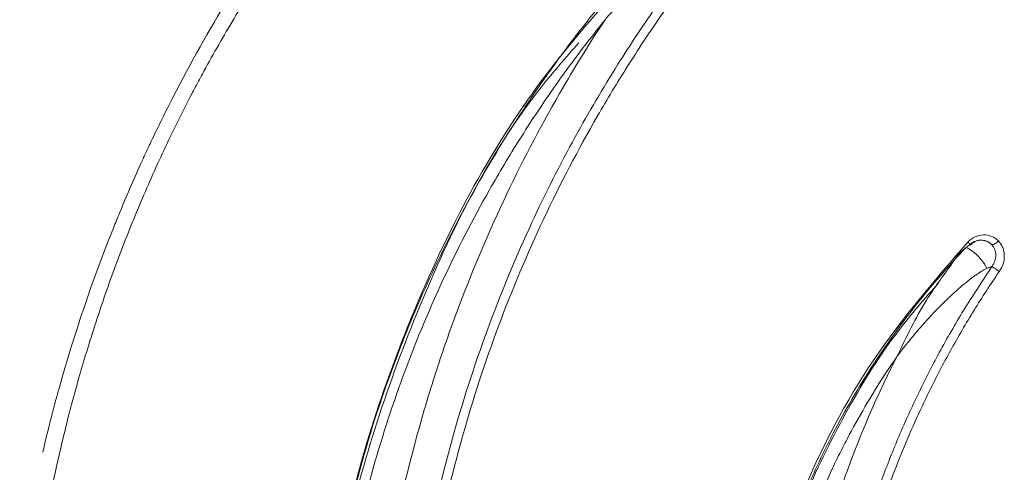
# Model space of a CAD drawing. Header units: millimetres. Extents: x 219.937 to 220.081, y 142.771 to 143.035.
# Tile 3 of 5: x 219.938 to 219.952, y 143.013 to 143.02. Entities that reach past the tile are written whole.
import ezdxf

# ---------------------------------------------------------------- set-up
doc = ezdxf.new("R2010")
doc.units = ezdxf.units.MM
doc.layers.add('SANINDUSA', color=3, linetype='Continuous')

msp = doc.modelspace()

# ---------------------------------------------------------------- linework, layer by layer
at = {"layer": 'SANINDUSA', "linetype": 'Continuous', "lineweight": 15}
for points, knots in [([(219.94729185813, 142.9951066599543), (219.9471918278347, 142.995215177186), (219.9469931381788, 142.9954307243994), (219.9467065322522, 142.9957603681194), (219.9464307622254, 142.996091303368), (219.9461663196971, 142.9964237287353), (219.9459128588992, 142.9967570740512), (219.9456702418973, 142.9970909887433), (219.9454382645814, 142.9974250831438), (219.945216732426, 142.9977589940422), (219.9450054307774, 142.9980923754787), (219.9445915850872, 142.9987760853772), (219.9440386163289, 142.9998081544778), (219.943381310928, 143.0013214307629), (219.942838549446, 143.0029535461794), (219.9424354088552, 143.0047272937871), (219.9422049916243, 143.0065366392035), (219.9421504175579, 143.0083688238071), (219.9422753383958, 143.0101997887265), (219.9425761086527, 143.0120014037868), (219.9430471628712, 143.0137559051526), (219.9436396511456, 143.0153320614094), (219.9443216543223, 143.0167595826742), (219.9449229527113, 143.0178030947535), (219.9454532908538, 143.0186117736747), (219.9458596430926, 143.0191845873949), (219.9462971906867, 143.0197553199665), (219.946767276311, 143.0203215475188), (219.9472687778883, 143.020883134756), (219.947625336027, 143.0212440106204), (219.9478056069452, 143.0214264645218)], [0, 0, 0, 0, 0.01521173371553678, 0.03021498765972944, 0.04500985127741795, 0.05959641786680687, 0.07397478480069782, 0.0881450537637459, 0.1021073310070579, 0.1158617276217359, 0.1294083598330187, 0.1427473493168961, 0.1981486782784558, 0.2497678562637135, 0.312370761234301, 0.3748322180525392, 0.4366093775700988, 0.4997089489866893, 0.5630774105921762, 0.6250914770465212, 0.6873422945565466, 0.7497269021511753, 0.7981143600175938, 0.8500711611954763, 0.8736018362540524, 0.8977147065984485, 0.9224103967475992, 0.9476894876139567, 0.9735525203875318, 1, 1, 1, 1]), ([(219.9477523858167, 142.9953135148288), (219.9476644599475, 142.9954313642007), (219.947472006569, 142.9956893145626), (219.9471702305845, 142.9961180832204), (219.9468330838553, 142.9966231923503), (219.9464677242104, 142.9972087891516), (219.9460810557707, 142.997878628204), (219.9456812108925, 142.9986372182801), (219.9452772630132, 142.9994895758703), (219.9448795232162, 143.0004411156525), (219.9444481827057, 143.0016421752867), (219.9439796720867, 143.0032819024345), (219.9436464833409, 143.0050897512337), (219.9434884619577, 143.0068531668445), (219.9434643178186, 143.0083118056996), (219.9435400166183, 143.0097358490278), (219.943751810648, 143.0114766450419), (219.9441518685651, 143.0133063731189), (219.9447549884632, 143.0151498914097), (219.9453704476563, 143.0166228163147), (219.9460197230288, 143.0179059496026), (219.946655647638, 143.0189870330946), (219.9472504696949, 143.0198806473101), (219.9477762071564, 143.0206006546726), (219.9481101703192, 143.0210166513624), (219.948257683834, 143.021200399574)], [0, 0, 0, 0, 0.01578905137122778, 0.03455929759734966, 0.0562967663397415, 0.08099632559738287, 0.1086662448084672, 0.1393344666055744, 0.173056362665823, 0.2099229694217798, 0.250039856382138, 0.3100371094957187, 0.3928698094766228, 0.4469937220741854, 0.5000134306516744, 0.5493912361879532, 0.6000169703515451, 0.6882062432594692, 0.7499810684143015, 0.808102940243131, 0.8594573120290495, 0.9042972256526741, 0.942715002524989, 0.9746968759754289, 0.9999999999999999, 0.9999999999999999, 0.9999999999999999, 0.9999999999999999]), ([(219.9483640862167, 143.0211139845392), (219.9482724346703, 143.0210007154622), (219.9480894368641, 143.0207745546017), (219.9478241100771, 143.0204288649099), (219.9475660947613, 143.020079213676), (219.9473159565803, 143.0197250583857), (219.947073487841, 143.0193664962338), (219.9468386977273, 143.0190034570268), (219.9466115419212, 143.0186359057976), (219.9461714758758, 143.0178901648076), (219.9455681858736, 143.0167364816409), (219.9448943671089, 143.0151373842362), (219.9443542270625, 143.0134865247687), (219.9439555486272, 143.0117928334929), (219.9436996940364, 143.0100731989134), (219.9435944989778, 143.008342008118), (219.9436323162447, 143.0066083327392), (219.9438209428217, 143.004880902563), (219.9441531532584, 143.0031738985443), (219.9446282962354, 143.0015038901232), (219.9452390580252, 142.9998799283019), (219.9458586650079, 142.998573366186), (219.9464163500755, 142.9975624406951), (219.9468658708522, 142.9968224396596), (219.9473449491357, 142.9960974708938), (219.9476893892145, 142.995630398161), (219.9478620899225, 142.9953962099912)], [0, 0, 0, 0, 0.01574948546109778, 0.03144651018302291, 0.04709993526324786, 0.06271845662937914, 0.078310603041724, 0.09388473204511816, 0.1094489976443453, 0.1250117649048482, 0.1874800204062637, 0.2499926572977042, 0.3123731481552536, 0.3750070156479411, 0.4378467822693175, 0.5000629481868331, 0.5622535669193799, 0.6250635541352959, 0.6876599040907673, 0.7500066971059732, 0.8125175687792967, 0.8749876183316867, 0.9061141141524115, 0.937280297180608, 0.9685526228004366, 1, 1, 1, 1]), ([(219.9481128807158, 143.0211359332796), (219.9480920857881, 143.0211248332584), (219.9480491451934, 143.0211019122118), (219.9479867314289, 143.0210633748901), (219.947922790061, 143.0210199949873), (219.9478183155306, 143.0209455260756), (219.9476688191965, 143.0208308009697), (219.9474701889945, 143.0206645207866), (219.9471998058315, 143.0204224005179), (219.9469353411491, 143.0201624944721), (219.9467301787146, 143.0199463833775), (219.9466389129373, 143.019845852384), (219.9465894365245, 143.019792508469), (219.9465454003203, 143.0197459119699), (219.9465166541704, 143.0197109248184), (219.9465054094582, 143.019697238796)], [0, 0, 0, 0, 0.03453566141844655, 0.0713145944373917, 0.1036551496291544, 0.1428055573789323, 0.2499144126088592, 0.3640955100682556, 0.4999499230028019, 0.7499459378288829, 0.8749612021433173, 0.9113356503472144, 0.9374854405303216, 0.9755460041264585, 1, 1, 1, 1]), ([(219.9417085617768, 143.0208542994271), (219.9416236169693, 143.0207296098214), (219.941453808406, 143.0204803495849), (219.9412092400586, 143.0200998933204), (219.9409724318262, 143.0197148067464), (219.9407432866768, 143.0193249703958), (219.9405974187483, 143.0190610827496), (219.9405244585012, 143.0189290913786)], [0, 0, 0, 0, 0.2001541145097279, 0.4001172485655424, 0.6000054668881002, 0.7999306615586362, 1, 1, 1, 1]), ([(219.9465869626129, 142.9960081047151), (219.9460809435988, 142.9966122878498), (219.9447837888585, 142.998161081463), (219.9433556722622, 143.0011215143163), (219.9423343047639, 143.0046836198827), (219.9420564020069, 143.0083926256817), (219.9424832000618, 143.0120809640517), (219.9436480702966, 143.0155997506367), (219.9451939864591, 143.0184977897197), (219.9465547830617, 143.0199964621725), (219.9470864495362, 143.0205819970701)], [0, 0, 0, 0, 0.08786382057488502, 0.22523456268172, 0.3627355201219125, 0.4996972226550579, 0.6373840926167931, 0.7741963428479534, 0.9117779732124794, 1, 1, 1, 1]), ([(219.9465053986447, 143.0196972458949), (219.9464143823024, 143.0195828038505), (219.9462324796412, 143.0193540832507), (219.9459699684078, 143.019003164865), (219.9457153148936, 143.0186468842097), (219.9454691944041, 143.0182846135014), (219.945231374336, 143.0179164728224), (219.945001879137, 143.0175423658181), (219.9445982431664, 143.0168489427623), (219.9440621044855, 143.0158075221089), (219.9434735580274, 143.0143890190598), (219.9430017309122, 143.0129239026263), (219.9426539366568, 143.0114244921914), (219.9424307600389, 143.0099018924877), (219.9423382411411, 143.0083686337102), (219.9423708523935, 143.0068328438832), (219.9425344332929, 143.0053024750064), (219.9428234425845, 143.0037902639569), (219.9432377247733, 143.0023074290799), (219.9437704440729, 143.0008664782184), (219.9443120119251, 142.9997049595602), (219.9447987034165, 142.9988062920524), (219.9451918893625, 142.9981469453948), (219.945609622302, 142.9975032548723), (219.9459098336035, 142.9970892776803), (219.9460600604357, 142.996882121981)], [0, 0, 0, 0, 0.01787641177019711, 0.03572728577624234, 0.05356494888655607, 0.07140156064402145, 0.08924908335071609, 0.1071192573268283, 0.1250239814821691, 0.187272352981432, 0.2500179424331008, 0.3123735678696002, 0.3750100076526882, 0.4377279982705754, 0.5000030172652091, 0.5622758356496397, 0.6249958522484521, 0.6876302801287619, 0.7499879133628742, 0.8127314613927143, 0.8749818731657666, 0.9062895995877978, 0.9375192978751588, 0.9687344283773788, 0.9999999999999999, 0.9999999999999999, 0.9999999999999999, 0.9999999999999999]), ([(219.9465054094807, 143.0196972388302), (219.9462884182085, 143.0193678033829), (219.9460809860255, 143.0190334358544), (219.9458830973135, 143.0186942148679), (219.9455804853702, 143.0181754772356), (219.9453001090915, 143.0176453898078), (219.9450419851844, 143.0171039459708), (219.9447838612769, 143.0165625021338), (219.9445479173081, 143.0160097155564), (219.9443342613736, 143.0154451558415), (219.9442274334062, 143.0151628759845), (219.9441262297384, 143.0148776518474), (219.944030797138, 143.0145894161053), (219.9439353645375, 143.0143011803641), (219.9438455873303, 143.0140094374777), (219.9437624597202, 143.0137172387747), (219.9435962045, 143.0131328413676), (219.9434557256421, 143.0125445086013), (219.9433407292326, 143.0119523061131), (219.9432257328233, 143.011360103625), (219.9431362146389, 143.0107640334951), (219.9430723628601, 143.0101640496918), (219.9430404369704, 143.0098640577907), (219.9430149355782, 143.0095630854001), (219.9429959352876, 143.0092611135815), (219.9429769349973, 143.008959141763), (219.9429644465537, 143.0086560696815), (219.9429585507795, 143.0083522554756), (219.9429556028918, 143.0082003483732), (219.9429542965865, 143.0080479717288), (219.9429546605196, 143.0078956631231), (219.9429550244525, 143.0077433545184), (219.9429570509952, 143.0075913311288), (219.9429607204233, 143.0074395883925), (219.9429680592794, 143.00713610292), (219.9429819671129, 143.0068337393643), (219.9430023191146, 143.0065324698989), (219.9430430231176, 143.0059299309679), (219.943109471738, 143.0053317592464), (219.9432011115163, 143.0047378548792), (219.9432927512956, 143.0041439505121), (219.9434095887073, 143.0035543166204), (219.9435515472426, 143.0029689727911), (219.9436935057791, 143.0023836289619), (219.9438605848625, 143.0018025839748), (219.9440531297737, 143.001225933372), (219.9441012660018, 143.0010817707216), (219.944151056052, 143.0009377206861), (219.9442022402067, 143.0007945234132), (219.9442534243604, 143.0006513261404), (219.9443060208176, 143.0005089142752), (219.944360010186, 143.0003672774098), (219.9444679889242, 143.0000840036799), (219.9445815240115, 142.9998038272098), (219.9447006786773, 142.9995266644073), (219.9449389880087, 142.9989723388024), (219.9451996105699, 142.9984300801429), (219.9454821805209, 142.9978996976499), (219.9456655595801, 142.9975554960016), (219.9458582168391, 142.9972162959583), (219.9460600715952, 142.9968821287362)], [0.0841290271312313, 0.0841290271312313, 0.0841290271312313, 0.0841290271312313, 0.1250000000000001, 0.1250000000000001, 0.1250000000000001, 0.1874999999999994, 0.1874999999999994, 0.1874999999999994, 0.2499999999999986, 0.2499999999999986, 0.2499999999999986, 0.28125, 0.28125, 0.28125, 0.3124999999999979, 0.3124999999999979, 0.3124999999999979, 0.3750000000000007, 0.3750000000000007, 0.3750000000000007, 0.4374999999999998, 0.4374999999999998, 0.4374999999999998, 0.4687500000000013, 0.4687500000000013, 0.4687500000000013, 0.4999999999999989, 0.4999999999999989, 0.4999999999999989, 0.5156249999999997, 0.5156249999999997, 0.5156249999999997, 0.5312500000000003, 0.5312500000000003, 0.5312500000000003, 0.5624999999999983, 0.5624999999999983, 0.5624999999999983, 0.625000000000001, 0.625000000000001, 0.625000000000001, 0.6875000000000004, 0.6875000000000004, 0.6875000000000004, 0.7499999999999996, 0.7499999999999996, 0.7499999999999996, 0.7656250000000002, 0.7656250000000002, 0.7656250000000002, 0.781250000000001, 0.781250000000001, 0.781250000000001, 0.8124999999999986, 0.8124999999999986, 0.8124999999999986, 0.8749999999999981, 0.8749999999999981, 0.8749999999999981, 0.9155605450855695, 0.9155605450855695, 0.9155605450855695, 0.9155605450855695]), ([(219.9461134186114, 143.0193528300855), (219.9459238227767, 143.0191364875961), (219.9449379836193, 143.0180115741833), (219.9437015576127, 143.0155445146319), (219.942524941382, 143.0120718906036), (219.9421477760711, 143.0087843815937), (219.9422773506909, 143.0059119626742), (219.9427105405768, 143.00348922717), (219.9434403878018, 143.0011799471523), (219.9444861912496, 142.9989706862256), (219.9455240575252, 142.9972497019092), (219.9463163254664, 142.9963344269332), (219.9465598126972, 142.9960531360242)], [0, 0, 0, 0, 0.03425899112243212, 0.1781360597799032, 0.3236219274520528, 0.4700079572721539, 0.5685522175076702, 0.665030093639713, 0.7621035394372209, 0.8558434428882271, 0.9556964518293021, 1, 1, 1, 1]), ([(219.9405244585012, 143.0189290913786), (219.940494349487, 143.0188735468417), (219.9404340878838, 143.018762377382), (219.9403752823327, 143.0186504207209), (219.9403458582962, 143.0185944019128)], [0, 0, 0, 0, 0.4996384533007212, 1, 1, 1, 1]), ([(219.9403458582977, 143.0185944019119), (219.9402782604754, 143.0184631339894), (219.940142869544, 143.0182002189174), (219.9399496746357, 143.0177999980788), (219.9397633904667, 143.0173948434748), (219.9395847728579, 143.0169843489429), (219.9394136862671, 143.0165686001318), (219.9392501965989, 143.0161475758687), (219.9390945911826, 143.0157212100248), (219.9389461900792, 143.0152897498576), (219.9388543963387, 143.0149988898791), (219.9388083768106, 143.014853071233)], [0, 0, 0, 0, 0.1094375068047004, 0.2191911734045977, 0.3293080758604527, 0.4398329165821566, 0.5508081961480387, 0.6622744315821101, 0.7742704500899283, 0.8868335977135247, 1, 1, 1, 1]), ([(219.9396898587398, 143.0177775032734), (219.9396763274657, 143.0177485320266), (219.9396628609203, 143.0177195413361), (219.9396494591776, 143.0176905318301), (219.9396392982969, 143.0176685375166), (219.9396291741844, 143.0176465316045), (219.9396190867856, 143.0176245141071)], [0.2790527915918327, 0.2790527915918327, 0.2790527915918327, 0.2790527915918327, 0.2812499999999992, 0.2812499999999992, 0.2812499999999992, 0.2829158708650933, 0.2829158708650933, 0.2829158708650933, 0.2829158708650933]), ([(219.9503285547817, 143.0016732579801), (219.950302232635, 143.001708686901), (219.9498295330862, 143.002344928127), (219.9492298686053, 143.0038026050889), (219.9486104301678, 143.0059726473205), (219.9484496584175, 143.0082454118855), (219.9487064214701, 143.0104995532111), (219.9493895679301, 143.0126631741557), (219.9504392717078, 143.0146792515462), (219.9514230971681, 143.0158154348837), (219.9519146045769, 143.0163830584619)], [0, 0, 0, 0, 0.00833717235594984, 0.1497209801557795, 0.2918458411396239, 0.4330613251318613, 0.5751103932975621, 0.7164562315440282, 0.8583449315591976, 1, 1, 1, 1]), ([(219.9519146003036, 143.0163830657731), (219.9519253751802, 143.0163935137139), (219.9519468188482, 143.0164143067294), (219.9519832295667, 143.016439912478), (219.9520472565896, 143.0164744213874), (219.9521465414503, 143.0164980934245), (219.9522496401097, 143.0164788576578), (219.9523223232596, 143.0164411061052), (219.9523526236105, 143.0164134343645), (219.9523678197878, 143.0163995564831)], [0, 0, 0, 0, 0.08408487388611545, 0.1673418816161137, 0.251274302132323, 0.5003467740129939, 0.7495748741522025, 0.8744072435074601, 1, 1, 1, 1]), ([(219.9519462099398, 143.0163441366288), (219.9519453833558, 143.0163457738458), (219.9519431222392, 143.0163502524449), (219.9519318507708, 143.0163641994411), (219.9519203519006, 143.0163767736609), (219.9519146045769, 143.0163830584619)], [0, 0, 0, 0, 0.2237278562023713, 0.6120064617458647, 1, 1, 1, 1]), ([(219.9519333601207, 143.0163347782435), (219.9519761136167, 143.0163807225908), (219.9520363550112, 143.0164085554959), (219.9521592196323, 143.016412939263), (219.9522211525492, 143.0163894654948), (219.9522668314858, 143.016346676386)], [0, 0, 0, 0, 0.5, 0.5, 1, 1, 1, 1]), ([(219.9522668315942, 143.0163466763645), (219.952255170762, 143.0163575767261), (219.9522326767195, 143.0163786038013), (219.9521925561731, 143.0163986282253), (219.9521522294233, 143.0164095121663), (219.9520961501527, 143.016412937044), (219.9520208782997, 143.0163967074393), (219.9519714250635, 143.0163554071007), (219.9519467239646, 143.0163347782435)], [0, 0, 0, 0, 0.1408276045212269, 0.271660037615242, 0.3926806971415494, 0.5041229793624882, 0.752317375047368, 1, 1, 1, 1]), ([(219.9523678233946, 143.0163995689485), (219.9523578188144, 143.0163899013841), (219.9523378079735, 143.0163705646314), (219.9523074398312, 143.0163524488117), (219.9522827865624, 143.0163442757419), (219.9522721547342, 143.0163458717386), (219.9522668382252, 143.0163466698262)], [0, 0, 0, 0, 0.2796683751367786, 0.5593837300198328, 0.7796672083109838, 1, 1, 1, 1]), ([(219.9523678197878, 143.0163995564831), (219.9523809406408, 143.0163846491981), (219.9524067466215, 143.0163553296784), (219.9524341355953, 143.0163023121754), (219.9524513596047, 143.0162441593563), (219.9524596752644, 143.0161631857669), (219.9524461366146, 143.0160556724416), (219.9524028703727, 143.0159815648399), (219.9523807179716, 143.0159436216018)], [0, 0, 0, 0, 0.1273046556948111, 0.2503816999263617, 0.3735732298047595, 0.5012237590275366, 0.7446255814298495, 1, 1, 1, 1]), ([(219.9515454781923, 143.0000568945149), (219.9514723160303, 143.0001419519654), (219.9513308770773, 143.0003063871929), (219.9511341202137, 143.0005515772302), (219.9509566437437, 143.0007834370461), (219.9507978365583, 143.0010013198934), (219.9506564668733, 143.0012040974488), (219.9505315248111, 143.0013909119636), (219.9504220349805, 143.0015609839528), (219.9503271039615, 143.0017136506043), (219.9500696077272, 143.0021409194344), (219.9496972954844, 143.002842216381), (219.9491152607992, 143.0042321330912), (219.9486441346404, 143.0060224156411), (219.9484865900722, 143.0082327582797), (219.9487300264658, 143.0104340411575), (219.9492700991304, 143.0122038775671), (219.9499069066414, 143.0135719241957), (219.9503465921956, 143.0143261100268), (219.950727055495, 143.0148922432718), (219.9510195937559, 143.0152944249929), (219.9513992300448, 143.0157731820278), (219.9516993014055, 143.0161010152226), (219.9518621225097, 143.0162789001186)], [0, 0, 0, 0, 0.01899102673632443, 0.03671393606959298, 0.05316871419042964, 0.06835534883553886, 0.08227382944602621, 0.09492414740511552, 0.106306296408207, 0.116420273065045, 0.1252660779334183, 0.1904942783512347, 0.2500683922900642, 0.378927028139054, 0.5000216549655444, 0.6209702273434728, 0.74966594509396, 0.8095367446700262, 0.8751269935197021, 0.8967231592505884, 0.9247344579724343, 0.9591603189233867, 1, 1, 1, 1]), ([(219.9516643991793, 143.0160411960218), (219.9516994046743, 143.016096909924), (219.9517596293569, 143.0161927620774), (219.9518318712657, 143.0162534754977), (219.9518621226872, 143.0162788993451)], [0, 0, 0, 0, 0.5812483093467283, 1, 1, 1, 1]), ([(219.9518621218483, 143.0162788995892), (219.951865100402, 143.0162970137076), (219.9518813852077, 143.0163018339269), (219.9519337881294, 143.0162828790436), (219.9519697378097, 143.0162591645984), (219.9520461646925, 143.0161931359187), (219.9520863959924, 143.0161510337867), (219.9521541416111, 143.0160661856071), (219.9521814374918, 143.0160237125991), (219.9521964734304, 143.0159900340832)], [0, 0, 0, 0, 0.25, 0.25, 0.5, 0.5, 0.75, 0.75, 1, 1, 1, 1]), ([(219.9518621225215, 143.0162789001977), (219.9518713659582, 143.0162871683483), (219.9518878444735, 143.0163019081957), (219.9519090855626, 143.0163194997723), (219.9519253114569, 143.0163318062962), (219.9519309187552, 143.0163338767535), (219.9519333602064, 143.016334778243)], [0, 0, 0, 0, 0.3535863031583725, 0.6303475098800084, 0.8390510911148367, 1, 1, 1, 1]), ([(219.9522699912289, 143.0160166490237), (219.9522779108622, 143.0160283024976), (219.9522960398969, 143.0160549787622), (219.952322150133, 143.0161122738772), (219.9523346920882, 143.0161911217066), (219.9523190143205, 143.0162675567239), (219.9522928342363, 143.0163176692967), (219.9522740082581, 143.0163386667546), (219.9522668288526, 143.0163466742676)], [0, 0, 0, 0, 0.1136490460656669, 0.2601569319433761, 0.5074005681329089, 0.7531735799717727, 0.9058711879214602, 1, 1, 1, 1]), ([(219.9519632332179, 143.000301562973), (219.9518937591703, 143.0004143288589), (219.9517551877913, 143.0006392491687), (219.9515593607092, 143.0009827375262), (219.9513730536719, 143.0013293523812), (219.9511969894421, 143.0016795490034), (219.9510308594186, 143.0020331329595), (219.9508746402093, 143.002390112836), (219.950728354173, 143.0027503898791), (219.9505922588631, 143.0031131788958), (219.9504666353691, 143.0034774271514), (219.9503516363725, 143.0038421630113), (219.9502471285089, 143.0042070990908), (219.9501528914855, 143.0045721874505), (219.9500688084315, 143.0049374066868), (219.9499947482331, 143.0053027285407), (219.9499305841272, 143.0056681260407), (219.9498761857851, 143.0060335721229), (219.9498314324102, 143.0063990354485), (219.9497963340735, 143.0067641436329), (219.9497708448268, 143.00712799), (219.9497548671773, 143.0074896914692), (219.9497482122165, 143.0078487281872), (219.9497513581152, 143.0083060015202), (219.9497752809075, 143.008864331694), (219.9498347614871, 143.0095255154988), (219.9499265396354, 143.0101912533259), (219.9500514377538, 143.0108595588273), (219.9502097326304, 143.0115269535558), (219.9504012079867, 143.0121899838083), (219.9506257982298, 143.0128470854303), (219.9508841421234, 143.0134980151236), (219.9511769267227, 143.0141425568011), (219.9515055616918, 143.0147797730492), (219.9518671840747, 143.015408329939), (219.9521354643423, 143.0158134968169), (219.9522699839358, 143.0160166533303)], [0, 0, 0, 0, 0.02387782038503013, 0.04762616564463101, 0.07126221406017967, 0.09480285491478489, 0.1182646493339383, 0.141664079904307, 0.1650207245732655, 0.1883319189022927, 0.2114829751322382, 0.234446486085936, 0.2572400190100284, 0.2798803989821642, 0.3023837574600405, 0.3247658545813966, 0.3470420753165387, 0.3692273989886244, 0.3913365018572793, 0.4133822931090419, 0.4353151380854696, 0.4570545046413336, 0.4786170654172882, 0.5000172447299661, 0.539449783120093, 0.5792815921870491, 0.6196020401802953, 0.6605074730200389, 0.7017531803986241, 0.7431628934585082, 0.7848319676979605, 0.8268570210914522, 0.8693384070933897, 0.9123815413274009, 0.9560668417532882, 1, 1, 1, 1]), ([(219.9523807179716, 143.0159436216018), (219.9523164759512, 143.0158482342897), (219.9521881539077, 143.015657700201), (219.9520044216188, 143.0153665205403), (219.9518274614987, 143.0150719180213), (219.9516578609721, 143.0147734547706), (219.9514954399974, 143.0144712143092), (219.9512363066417, 143.0139602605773), (219.9509077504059, 143.0132282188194), (219.9505543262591, 143.0122579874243), (219.950272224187, 143.0112660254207), (219.9499941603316, 143.0099194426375), (219.9498329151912, 143.0082040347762), (219.9499272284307, 143.0064837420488), (219.9501525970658, 143.0051274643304), (219.9503957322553, 143.0041254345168), (219.9507110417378, 143.0031422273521), (219.9510532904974, 143.0022916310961), (219.9513969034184, 143.0015668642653), (219.9517187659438, 143.0009589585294), (219.9519572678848, 143.0005670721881), (219.9520767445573, 143.0003707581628)], [0, 0, 0, 0, 0.02093474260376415, 0.04181669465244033, 0.0626594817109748, 0.08347677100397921, 0.1042822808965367, 0.1250897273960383, 0.1877149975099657, 0.2501234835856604, 0.3127775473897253, 0.3751325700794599, 0.5000386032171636, 0.6249476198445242, 0.6872798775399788, 0.7499169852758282, 0.8123110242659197, 0.8749278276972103, 0.9165335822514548, 0.958187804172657, 1, 1, 1, 1]), ([(219.9521964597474, 143.015990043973), (219.9521848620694, 143.0159845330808), (219.9521598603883, 143.0159726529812), (219.952118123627, 143.015948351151), (219.9520704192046, 143.0159179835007), (219.9520166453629, 143.015880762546), (219.9519570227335, 143.0158366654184), (219.9518916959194, 143.0157854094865), (219.9517918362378, 143.0157027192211), (219.9516511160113, 143.0155768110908), (219.9514393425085, 143.0153698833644), (219.9511659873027, 143.015074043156), (219.9509714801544, 143.0148264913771), (219.9508618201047, 143.0146869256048)], [0, 0, 0, 0, 0.02358512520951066, 0.05084360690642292, 0.08206644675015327, 0.1174579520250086, 0.1571683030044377, 0.2013141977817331, 0.2499917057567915, 0.3631943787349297, 0.5000169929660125, 0.7181174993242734, 1, 1, 1, 1]), ([(219.9508618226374, 143.0146869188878), (219.9509971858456, 143.0149710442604), (219.9512268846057, 143.0154531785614), (219.951537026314, 143.01587000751), (219.9516643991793, 143.0160411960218)], [0, 0, 0, 0, 0.5893075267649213, 0.9999999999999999, 0.9999999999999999, 0.9999999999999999, 0.9999999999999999]), ([(219.9522699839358, 143.0160166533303), (219.9522591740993, 143.01601348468), (219.952237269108, 143.0160070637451), (219.9522101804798, 143.0159957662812), (219.9521964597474, 143.015990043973)], [0, 0, 0, 0, 0.4934873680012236, 0.9999999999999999, 0.9999999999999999, 0.9999999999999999, 0.9999999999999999]), ([(219.9522699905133, 143.0160166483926), (219.9522796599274, 143.0160112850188), (219.9522972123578, 143.0160002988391), (219.952317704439, 143.0159867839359), (219.9523381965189, 143.0159732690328), (219.9523613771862, 143.0159573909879), (219.9523807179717, 143.0159436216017)], [0, 0, 0, 0, 0.5, 0.5, 0.5, 1, 1, 1, 1]), ([(219.9514770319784, 143.0157744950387), (219.9512719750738, 143.0155406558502), (219.9507676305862, 143.0149655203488), (219.9501045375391, 143.0138989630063), (219.9493432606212, 143.0123666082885), (219.9487561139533, 143.0104592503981), (219.948533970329, 143.0084842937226), (219.9486034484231, 143.0067764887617), (219.9488495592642, 143.0052955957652), (219.9492776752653, 143.0038497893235), (219.9498840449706, 143.0025250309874), (219.9503287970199, 143.0016810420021), (219.9506114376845, 143.0013155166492), (219.9506160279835, 143.00130958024)], [0, 0, 0, 0, 0.06010236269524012, 0.1478238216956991, 0.2412385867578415, 0.3895911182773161, 0.5293335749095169, 0.6216186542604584, 0.7176989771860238, 0.8176121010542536, 0.9107177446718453, 0.9985499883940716, 0.9999999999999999, 0.9999999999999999, 0.9999999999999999, 0.9999999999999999]), ([(219.9388083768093, 143.0148530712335), (219.9387671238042, 143.0147174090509), (219.9386843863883, 143.0144453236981), (219.9386092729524, 143.0141709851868), (219.9385716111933, 143.0140334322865)], [0, 0, 0, 0, 0.4986015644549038, 1, 1, 1, 1]), ([(219.9506080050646, 143.0016836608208), (219.9505564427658, 143.001764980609), (219.9505058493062, 143.0018469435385), (219.950456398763, 143.0019292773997), (219.9502669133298, 143.0022447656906), (219.9500931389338, 143.0025671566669), (219.9499347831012, 143.0028962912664), (219.9497764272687, 143.003225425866), (219.9496334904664, 143.0035613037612), (219.9495060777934, 143.0039039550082), (219.9493786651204, 143.0042466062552), (219.9492667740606, 143.0045960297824), (219.9491709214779, 143.0049524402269), (219.9491469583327, 143.0050415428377), (219.949123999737, 143.0051310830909), (219.9491020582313, 143.0052210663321), (219.9490801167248, 143.0053110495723), (219.9490591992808, 143.005401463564), (219.9490394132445, 143.0054918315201), (219.9489998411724, 143.0056725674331), (219.9489646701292, 143.0058536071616), (219.9489338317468, 143.0060349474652), (219.948872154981, 143.0063976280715), (219.9488277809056, 143.0067615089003), (219.9488005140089, 143.0071265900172), (219.9487732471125, 143.0074916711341), (219.9487631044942, 143.0078580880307), (219.9487702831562, 143.0082253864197), (219.9487738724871, 143.0084090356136), (219.9487817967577, 143.0085930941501), (219.9487941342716, 143.008777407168), (219.9488003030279, 143.0088695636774), (219.9488075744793, 143.008961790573), (219.9488159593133, 143.0090540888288), (219.948824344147, 143.0091463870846), (219.9488338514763, 143.0092388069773), (219.9488444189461, 143.0093307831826), (219.9488866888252, 143.0096986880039), (219.9489460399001, 143.0100615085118), (219.9490218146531, 143.0104194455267), (219.9490975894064, 143.0107773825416), (219.9491897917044, 143.0111304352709), (219.9492982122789, 143.0114786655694), (219.9494066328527, 143.0118268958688), (219.9495312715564, 143.0121703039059), (219.9496723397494, 143.0125088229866), (219.9497428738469, 143.0126780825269), (219.9498175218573, 143.0128461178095), (219.9498963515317, 143.013012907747), (219.949935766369, 143.0130963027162), (219.9499762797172, 143.013179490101), (219.9500177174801, 143.0132621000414), (219.950059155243, 143.0133447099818), (219.9501014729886, 143.0134266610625), (219.9501446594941, 143.0135079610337), (219.9503174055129, 143.0138331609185), (219.9505040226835, 143.0141479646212), (219.950704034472, 143.0144526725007), (219.9507557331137, 143.0145314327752), (219.9508083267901, 143.0146095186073), (219.9508618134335, 143.0146869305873)], [0.1086892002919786, 0.1086892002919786, 0.1086892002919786, 0.1086892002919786, 0.1250000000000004, 0.1250000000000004, 0.1250000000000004, 0.1875000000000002, 0.1875000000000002, 0.1875000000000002, 0.2500000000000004, 0.2500000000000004, 0.2500000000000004, 0.3125000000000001, 0.3125000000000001, 0.3125000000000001, 0.3281250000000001, 0.3281250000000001, 0.3281250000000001, 0.3437500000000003, 0.3437500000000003, 0.3437500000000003, 0.3750000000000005, 0.3750000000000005, 0.3750000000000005, 0.4375000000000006, 0.4375000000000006, 0.4375000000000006, 0.5000000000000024, 0.5000000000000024, 0.5000000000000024, 0.5312499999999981, 0.5312499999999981, 0.5312499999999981, 0.5468749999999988, 0.5468749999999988, 0.5468749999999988, 0.5624999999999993, 0.5624999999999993, 0.5624999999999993, 0.6250000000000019, 0.6250000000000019, 0.6250000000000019, 0.6874999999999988, 0.6874999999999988, 0.6874999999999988, 0.750000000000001, 0.750000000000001, 0.750000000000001, 0.7812500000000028, 0.7812500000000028, 0.7812500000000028, 0.7968750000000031, 0.7968750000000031, 0.7968750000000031, 0.8124999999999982, 0.8124999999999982, 0.8124999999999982, 0.8750000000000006, 0.8750000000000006, 0.8750000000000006, 0.8911548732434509, 0.8911548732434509, 0.8911548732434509, 0.8911548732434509]), ([(219.9508618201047, 143.0146869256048), (219.9508326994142, 143.0146301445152), (219.9508039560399, 143.0145732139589), (219.9507755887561, 143.0145161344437), (219.9504527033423, 143.0138664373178), (219.9501783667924, 143.0131975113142), (219.9499530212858, 143.0125092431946), (219.949840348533, 143.0121651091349), (219.9497399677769, 143.0118161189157), (219.9496522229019, 143.0114621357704), (219.9496083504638, 143.0112851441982), (219.9495676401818, 143.0111069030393), (219.949530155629, 143.0109273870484), (219.949492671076, 143.0107478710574), (219.9494586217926, 143.0105680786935), (219.9494279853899, 143.0103880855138), (219.9493667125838, 143.0100280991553), (219.9493190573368, 143.0096672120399), (219.9492848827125, 143.0093054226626), (219.9492507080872, 143.0089436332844), (219.949230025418, 143.0085808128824), (219.9492228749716, 143.0082174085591), (219.9492157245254, 143.0078540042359), (219.9492220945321, 143.0074894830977), (219.9492422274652, 143.0071242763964), (219.9492522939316, 143.0069416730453), (219.9492658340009, 143.0067585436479), (219.9492827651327, 143.0065761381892), (219.9492996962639, 143.0063937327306), (219.9493199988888, 143.0062120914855), (219.949343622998, 143.0060312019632), (219.9494381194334, 143.005307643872), (219.9495855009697, 143.0045960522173), (219.9497847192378, 143.0038961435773), (219.9498843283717, 143.0035461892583), (219.9499969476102, 143.0031991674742), (219.9501227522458, 143.0028551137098), (219.9501856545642, 143.0026830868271), (219.9502516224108, 143.0025124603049), (219.9503204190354, 143.0023436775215), (219.9503892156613, 143.002174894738), (219.9504608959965, 143.0020078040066), (219.9505354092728, 143.0018423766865), (219.9505593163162, 143.0017893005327), (219.9505835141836, 143.0017363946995), (219.9506080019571, 143.0016836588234)], [0.1149736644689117, 0.1149736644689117, 0.1149736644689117, 0.1149736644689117, 0.1259556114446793, 0.1259556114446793, 0.1259556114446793, 0.2509556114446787, 0.2509556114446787, 0.2509556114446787, 0.3134556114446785, 0.3134556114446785, 0.3134556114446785, 0.3447056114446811, 0.3447056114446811, 0.3447056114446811, 0.375955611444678, 0.375955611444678, 0.375955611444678, 0.438455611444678, 0.438455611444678, 0.438455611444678, 0.5009556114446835, 0.5009556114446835, 0.5009556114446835, 0.5634556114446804, 0.5634556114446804, 0.5634556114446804, 0.5947056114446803, 0.5947056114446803, 0.5947056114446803, 0.6259556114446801, 0.6259556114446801, 0.6259556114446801, 0.7509556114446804, 0.7509556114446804, 0.7509556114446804, 0.8134556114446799, 0.8134556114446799, 0.8134556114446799, 0.8447056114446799, 0.8447056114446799, 0.8447056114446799, 0.8759556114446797, 0.8759556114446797, 0.8759556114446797, 0.8859819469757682, 0.8859819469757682, 0.8859819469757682, 0.8859819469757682]), ([(219.9382929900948, 143.0139348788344), (219.9382871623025, 143.0139130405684), (219.9382813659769, 143.0138911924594), (219.9382756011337, 143.013869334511), (219.9382674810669, 143.0138385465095), (219.9382594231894, 143.0138077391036), (219.9382514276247, 143.0137769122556)], [0.3734348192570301, 0.3734348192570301, 0.3734348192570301, 0.3734348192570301, 0.3750000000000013, 0.3750000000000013, 0.3750000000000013, 0.3772046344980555, 0.3772046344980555, 0.3772046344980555, 0.3772046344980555]), ([(219.9384938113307, 143.0137360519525), (219.9384586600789, 143.0135946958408), (219.9383881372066, 143.0133110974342), (219.9382923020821, 143.0128818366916), (219.938203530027, 143.0124481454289), (219.9381227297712, 143.0120098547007), (219.9380498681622, 143.0115670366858), (219.9379435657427, 143.0108320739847), (219.9378339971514, 143.0097980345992), (219.9377704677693, 143.0084640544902), (219.9377833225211, 143.0071286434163), (219.9378633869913, 143.0059417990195), (219.9379834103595, 143.0049098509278), (219.9381178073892, 143.0040310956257), (219.9382347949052, 143.0034544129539), (219.9382929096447, 143.0031679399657)], [0, 0, 0, 0, 0.04099203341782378, 0.08224105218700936, 0.1237574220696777, 0.1655516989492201, 0.2076346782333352, 0.2500174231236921, 0.3744816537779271, 0.5000060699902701, 0.6255382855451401, 0.7499933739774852, 0.8344585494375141, 0.9177655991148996, 0.9999999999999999, 0.9999999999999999, 0.9999999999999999, 0.9999999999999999])]:
    msp.add_open_spline(points, degree=3, knots=knots, dxfattribs=at)
for points in [[(219.9417561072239, 143.0213192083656), (219.9411091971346, 143.0204146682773), (219.9405307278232, 143.0194604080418), (219.9400203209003, 143.0184556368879)], [(219.9400203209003, 143.0184556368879), (219.9399182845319, 143.0182547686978), (219.9398190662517, 143.0180520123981), (219.9397231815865, 143.0178485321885)], [(219.9397231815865, 143.0178485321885), (219.9397120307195, 143.0178248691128), (219.9397009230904, 143.0178011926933), (219.9396898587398, 143.0177775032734)], [(219.9396190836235, 143.0176245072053), (219.9396065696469, 143.0175971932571), (219.9395941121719, 143.0175698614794), (219.9395817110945, 143.0175425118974)], [(219.9395817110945, 143.0175425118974), (219.9394722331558, 143.0173010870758), (219.9393671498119, 143.0170582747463), (219.9392663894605, 143.0168140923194)], [(219.9392663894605, 143.0168140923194), (219.9392358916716, 143.0167401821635), (219.9392057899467, 143.0166661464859), (219.9391760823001, 143.0165919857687)], [(219.9391760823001, 143.0165919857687), (219.9388620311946, 143.0158079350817), (219.9385918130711, 143.0150100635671), (219.9383650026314, 143.0141985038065)], [(219.9383650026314, 143.0141985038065), (219.9383506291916, 143.0141470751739), (219.9383364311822, 143.0140955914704), (219.9383224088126, 143.0140440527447)], [(219.9383224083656, 143.0140440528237), (219.9383125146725, 143.0140076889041), (219.9383027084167, 143.0139712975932), (219.9382929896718, 143.0139348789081)], [(219.9385716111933, 143.0140334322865), (219.9385457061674, 143.0139343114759), (219.9385197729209, 143.0138351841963), (219.9384938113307, 143.0137360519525)], [(219.9382514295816, 143.0137769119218), (219.9382061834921, 143.0136024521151), (219.9381629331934, 143.0134273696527), (219.9381217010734, 143.0132516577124)]]:
    msp.add_open_spline(points, degree=3, dxfattribs=at)

doc.saveas('drawing.dxf')
